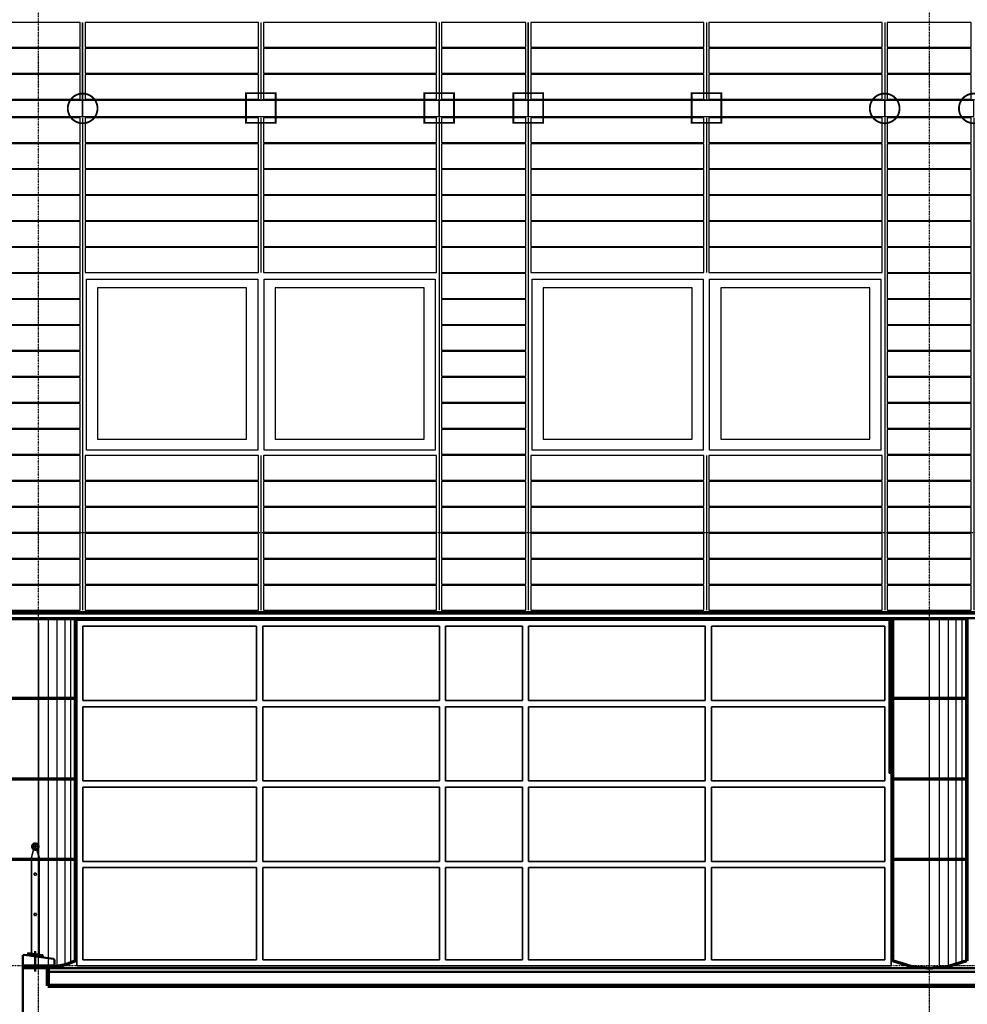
# Model space of a CAD drawing. Header units: millimetres. Extents: x -89870 to 271682, y -14857 to 84958.
# Tile 18 of 31: x 9351 to 17008, y 16741 to 24698. Entities that reach past the tile are written whole.
import ezdxf

# ---------------------------------------------------------------- set-up
doc = ezdxf.new("R2010")
doc.units = ezdxf.units.MM
doc.linetypes.add('DASHDOT', pattern=[25.4, 12.7, -6.35, 0, -6.35])
for name, color, linetype in [('alu uprof', 3, 'Continuous'), ('alu vprof', 3, 'Continuous'), ('beugels', 3, 'Continuous'), ('keramiek', 1, 'Continuous'), ('kozijn', 2, 'Continuous'), ('stramien', 1, 'DASHDOT'), ('van arris', 253, 'Continuous')]:
    doc.layers.add(name, color=color, linetype=linetype)

# ---------------------------------------------------------------- blocks, each defined once
blk = doc.blocks.new('*U131')
at = {"layer": 'stramien', "color": 1, "ltscale": 0.5}
blk.add_lwpolyline([(0, 21501.2), (0, -21501.2)], dxfattribs=at)
blk = doc.blocks.new('*U130')
at = {"layer": 'stramien', "color": 0, "linetype": 'ByBlock', "lineweight": -2, "transparency": 16777216}
for p in [(36000, 0), (43200, 0)]:
    blk.add_blockref('*U131', p, dxfattribs=at)
blk = doc.blocks.new('*U1')
at = {"layer": 'keramiek'}
blk.add_lwpolyline([(20, -100), (1420, -100), (1420, 100), (20, 100)], close=True, dxfattribs=at)
blk = doc.blocks.new('*U2')
at = {"layer": 'keramiek', "color": 0, "linetype": 'ByBlock', "lineweight": -2, "transparency": 16777216}
for p in [(0, 420), (1440, 420), (0, 210), (1440, 210), (0, 0), (1440, 0)]:
    blk.add_blockref('*U1', p, dxfattribs=at)
blk = doc.blocks.new('*U3')
at = {"layer": 'keramiek'}
blk.add_lwpolyline([(-340, -100), (340, -100), (340, 100), (-340, 100)], close=True, dxfattribs=at)
blk = doc.blocks.new('*U4')
at = {"layer": 'alu uprof', "color": 0, "linetype": 'ByBlock', "lineweight": -2, "transparency": 16777216}
for p in [(0, 420), (0, 210), (0, 0)]:
    blk.add_blockref('*U3', p, dxfattribs=at)
blk = doc.blocks.new('*U5')
at = {"layer": 'keramiek'}
blk.add_lwpolyline([(20, -100), (1420, -100), (1420, 100), (20, 100)], close=True, dxfattribs=at)
blk = doc.blocks.new('*U6')
at = {"layer": 'keramiek', "color": 0, "linetype": 'ByBlock', "lineweight": -2, "transparency": 16777216}
for p in [(0, 420), (1440, 420), (0, 210), (1440, 210), (0, 0), (1440, 0)]:
    blk.add_blockref('*U5', p, dxfattribs=at)
blk = doc.blocks.new('*U7')
at = {"layer": 'keramiek'}
blk.add_lwpolyline([(-340, -100), (340, -100), (340, 100), (-340, 100)], close=True, dxfattribs=at)
blk = doc.blocks.new('*U8')
at = {"layer": 'alu uprof', "color": 0, "linetype": 'ByBlock', "lineweight": -2, "transparency": 16777216}
for p in [(0, 1470), (0, 1260), (0, 1050), (0, 840), (0, 630), (0, 420), (0, 210), (0, 0)]:
    blk.add_blockref('*U7', p, dxfattribs=at)
blk = doc.blocks.new('keramiek N2')
at = {"layer": 'alu uprof'}
for name, p in [('*U8', (20058.9, 25836.2)), ('*U4', (20058.9, 24156.2))]:
    blk.add_blockref(name, p, dxfattribs=at)
at = {"layer": 'keramiek'}
for name, p in [('*U6', (16818.9, 26886.2)), ('*U2', (16818.9, 24156.2))]:
    blk.add_blockref(name, p, dxfattribs=at)
blk = doc.blocks.new('*U150')
at = {"layer": 'alu uprof'}
for points in [[(-1610, -1745), (1270, -1745), (1270, -1615), (-1610, -1615)], [(1270, -1745), (1990, -1745), (1990, -1615), (1270, -1615)]]:
    blk.add_lwpolyline(points, close=True, dxfattribs=at)
at = {"layer": 'alu vprof'}
for points in [[(-1610, 1745), (-1610, 75)], [(-1610, 1745), (-1610, 75)], [(-170, 1745), (-170, 1125)], [(1270, 1745), (1270, 75)], [(-1610, -985), (-1610, -1605)], [(-1610, -1605), (-1610, -985)], [(-170, -985), (-170, -1605)], [(1270, -985), (1270, -1605)]]:
    blk.add_lwpolyline(points, dxfattribs=at)
at = {"layer": 'alu uprof'}
blk.add_blockref('keramiek N2', (-18428.9, -25661.2), dxfattribs=at)
blk = doc.blocks.new('*U151')
at = {"layer": 'keramiek', "color": 0, "linetype": 'ByBlock', "lineweight": -2, "transparency": 16777216}
for p in [(0, 0), (3600, 0), (7200, 0)]:
    blk.add_blockref('*U150', p, dxfattribs=at)
blk = doc.blocks.new('*U164')
at = {"layer": 'keramiek'}
blk.add_lwpolyline([(20, -100), (1420, -100), (1420, 100), (20, 100)], close=True, dxfattribs=at)
blk = doc.blocks.new('*U163')
at = {"layer": 'keramiek'}
blk.add_lwpolyline([(-340, -100), (340, -100), (340, 100), (-340, 100)], close=True, dxfattribs=at)
blk = doc.blocks.new('*U165')
at = {"layer": 'keramiek'}
blk.add_lwpolyline([(20, -100), (1420, -100), (1420, 100), (20, 100)], close=True, dxfattribs=at)
blk = doc.blocks.new('keramiek Z2')
at = {"layer": 'alu vprof'}
for points in [[(-740, 3350), (-740, -630)], [(-20, 3350), (-20, -630)], [(1420, 3350), (1420, 2100)], [(1420, 620), (1420, -630)]]:
    blk.add_lwpolyline(points, dxfattribs=at)
at = {"layer": 'alu uprof', "color": 0, "linetype": 'ByBlock', "lineweight": -2, "transparency": 16777216}
for p in [(-380, 3250), (-380, 3040), (-380, 2830), (-380, 2620), (-380, 2410), (-380, 2200), (-380, 1990), (-380, 1780), (-380, 1570), (-380, 1360), (-380, 1150), (-380, 940), (-380, 730), (-380, 520), (-380, 310), (-380, 100), (-380, -110), (-380, -320), (-380, -530)]:
    blk.add_blockref('*U163', p, dxfattribs=at)
at = {"layer": 'keramiek', "color": 0, "linetype": 'ByBlock', "lineweight": -2, "transparency": 16777216}
for name, p in [('*U164', (-20, 3250)), ('*U164', (1420, 3250)), ('*U164', (-20, 3040)), ('*U164', (1420, 3040)), ('*U164', (-20, 2830)), ('*U164', (1420, 2830)), ('*U164', (-20, 2620)), ('*U164', (1420, 2620)), ('*U164', (-20, 2410)), ('*U164', (1420, 2410)), ('*U164', (-20, 2200)), ('*U164', (1420, 2200)), ('*U165', (-20, 520)), ('*U165', (1420, 520)), ('*U165', (-20, 310)), ('*U165', (1420, 310)), ('*U165', (-20, 100)), ('*U165', (1420, 100)), ('*U165', (-20, -110)), ('*U165', (1420, -110)), ('*U165', (-20, -320)), ('*U165', (1420, -320)), ('*U165', (-20, -530)), ('*U165', (1420, -530))]:
    blk.add_blockref(name, p, dxfattribs=at)
blk = doc.blocks.new('*U166')
at = {"layer": 'alu vprof'}
blk.add_blockref('keramiek Z2', (-1050, -1360), dxfattribs=at)
blk = doc.blocks.new('*U167')
at = {"layer": 'alu vprof', "color": 0, "linetype": 'ByBlock', "lineweight": -2, "transparency": 16777216}
for p in [(0, 0), (3600, 0), (7200, 0)]:
    blk.add_blockref('*U166', p, dxfattribs=at)
blk = doc.blocks.new('kozijnen 4')
at = {"layer": 'kozijn'}
for points in [[(-1409.3, 1425), (-25.3, 1425), (-25.3, 44), (-1409.3, 44)], [(-1319.3, 131), (-115.3, 131), (-115.3, 1354.3), (-1319.3, 1354.3)], [(25.3, 1425), (1409.3, 1425), (1409.3, 44), (25.3, 44)], [(115.3, 131), (1319.3, 131), (1319.3, 1354.3), (115.3, 1354.3)]]:
    blk.add_lwpolyline(points, close=True, dxfattribs=at)
blk = doc.blocks.new('*U379')
at = {"layer": 'alu uprof'}
blk.add_blockref('kozijnen 4', (0, -734.5), dxfattribs=at)
blk = doc.blocks.new('*U380')
at = {"layer": 'alu uprof', "color": 0, "linetype": 'ByBlock', "lineweight": -2, "transparency": 16777216}
for p in [(0, 0), (3600, 0)]:
    blk.add_blockref('*U379', p, dxfattribs=at)
blk = doc.blocks.new('vanarris zuid')
at = {"layer": 'van arris', "lineweight": 50}
for p, q in [((51305, 55), (-905, 55)), ((51305, 5), (-905, 5)), ((7152.5, -1825), (7150, -1830)), ((7150, -1830), (7150, -1835)), ((7157.5, -1822.5), (7152.5, -1825)), ((7155, -1830), (7152.5, -1835)), ((7157.5, -1822.5), (7155, -1827.5)), ((7155, -1827.5), (7155, -1830)), ((7160, -1817.5), (7157.5, -1822.5)), ((7162.5, -1820), (7157.5, -1822.5)), ((7165, -1815), (7160, -1817.5)), ((7165, -1820), (7162.5, -1820)), ((7170, -1815), (7165, -1815)), ((7170, -1817.5), (7165, -1820)), ((7175, -1815), (7170, -1815)), ((7175, -1817.5), (7170, -1817.5)), ((7180, -1815), (7175, -1815)), ((7177.5, -1817.5), (7175, -1817.5)), ((7182.5, -1820), (7177.5, -1817.5)), ((7185, -1815), (7180, -1815)), ((7187.5, -1820), (7182.5, -1820)), ((7187.5, -1817.5), (7185, -1815)), ((7192.5, -1822.5), (7187.5, -1817.5)), ((7190, -1822.5), (7187.5, -1820)), ((7192.5, -1827.5), (7190, -1822.5)), ((7195, -1825), (7192.5, -1822.5)), ((7195, -1830), (7192.5, -1827.5)), ((7197.5, -1830), (7195, -1825)), ((7195, -1835), (7195, -1830)), ((7200, -1835), (7197.5, -1830)), ((7150, -1835), (7150, -1840)), ((7150, -1840), (7150, -1845)), ((7150, -1845), (7150, -1850)), ((7150, -1850), (7152.5, -1852.5)), ((7152.5, -1835), (7152.5, -1840)), ((7152.5, -1840), (7152.5, -1842.5)), ((7152.5, -1842.5), (7155, -1847.5)), ((7152.5, -1852.5), (7157.5, -1857.5)), ((7155, -1847.5), (7155, -1852.5)), ((7155, -1852.5), (7157.5, -1855)), ((7157.5, -1855), (7162.5, -1857.5)), ((7157.5, -1857.5), (7160, -1860)), ((7160, -1860), (7165, -1862.5)), ((7162.5, -1857.5), (7165, -1860)), ((7165, -1860), (7170, -1860)), ((7165, -1862.5), (7170, -1862.5)), ((7170, -1860), (7175, -1860)), ((7170, -1862.5), (7175, -1865)), ((7175, -1860), (7177.5, -1860)), ((7175, -1865), (7180, -1862.5)), ((7177.5, -1860), (7182.5, -1860)), ((7180, -1862.5), (7185, -1862.5)), ((7182.5, -1860), (7187.5, -1857.5)), ((7185, -1862.5), (7187.5, -1860)), ((7187.5, -1857.5), (7190, -1855)), ((7187.5, -1860), (7192.5, -1857.5)), ((7190, -1855), (7192.5, -1852.5)), ((7192.5, -1852.5), (7195, -1847.5)), ((7192.5, -1857.5), (7195, -1852.5)), ((7197.5, -1840), (7195, -1835)), ((7195, -1842.5), (7197.5, -1840)), ((7195, -1847.5), (7195, -1842.5)), ((7195, -1852.5), (7197.5, -1850)), ((7197.5, -1850), (7200, -1845)), ((7200, -1840), (7200, -1835)), ((7200, -1845), (7200, -1840)), ((7175, -2685), (7175, -2810)), ((7075, -2722.5), (7075, -2720)), ((7075, -2720), (7077.5, -2720)), ((7075, -2725), (7075, -2722.5)), ((7075, -2815), (7075, -2725)), ((7077.5, -2720), (7077.5, -2717.5)), ((7077.5, -2717.5), (7080, -2717.5)), ((7080, -2717.5), (7082.5, -2715)), ((7082.5, -2715), (7085, -2715)), ((7320, -2747.5), (7085, -2715)), ((7320, -2747.5), (7322.5, -2747.5)), ((7322.5, -2747.5), (7325, -2750)), ((7325, -2750), (7327.5, -2752.5)), ((7327.5, -2752.5), (7327.5, -2755)), ((7327.5, -2755), (7330, -2755)), ((7330, -2755), (7330, -2757.5)), ((7330, -2805), (7330, -2757.5)), ((7072.5, -2802.5), (7322.5, -2802.5)), ((7075, -2805), (7330, -2805)), ((7075, -2815), (7075, -7665)), ((7075, -3420), (7075, -2815)), ((7075, -2815), (7075, -2825)), ((7075, -2820), (7077.5, -2817.5)), ((7075, -2822.5), (7075, -2820)), ((7075, -2825), (7075, -2822.5)), ((7077.5, -2817.5), (7080, -2815)), ((7080, -2815), (7082.5, -2815)), ((7082.5, -2815), (7085, -2815)), ((7265, -2815), (7085, -2815)), ((7175, -2810), (7175, -2850)), ((7265, -2815), (7267.5, -2815)), ((7267.5, -2815), (7270, -2815)), ((7270, -2815), (7270, -2817.5)), ((7270, -2817.5), (7272.5, -2817.5)), ((7272.5, -2817.5), (7272.5, -2820)), ((7272.5, -2820), (7275, -2822.5)), ((7275, -2815), (7275, -2825)), ((7275, -2815), (7402.5, -2815)), ((50700, -2822.5), (7275, -2822.5)), ((7275, -2822.5), (7275, -2825)), ((50700, -2852.5), (7275, -2852.5))]:
    blk.add_line(p, q, dxfattribs=at)
at = {"layer": 'van arris', "lineweight": 70}
for p, q in [((7500, 0), (6900, 0)), ((7500, 0), (7500, -2765)), ((14700, 0), (14100, 0)), ((14100, 0), (14100, -2765)), ((14700, 0), (14700, -2765)), ((7500, -645), (6900, -645)), ((14700, -645), (14100, -645)), ((7500, -1295), (6900, -1295)), ((14700, -1295), (14100, -1295)), ((7500, -1945), (6900, -1945)), ((14700, -1945), (14100, -1945)), ((7500, -2765), (7417.5, -2795)), ((14247.5, -2810), (14100, -2765)), ((14700, -2765), (14552.5, -2810)), ((7417.5, -2795), (7332.5, -2812.5)), ((14400, -2825), (14247.5, -2810)), ((14552.5, -2810), (14400, -2825))]:
    blk.add_line(p, q, dxfattribs=at)
at = {"layer": 'van arris', "lineweight": 25}
for p, q in [((7197.5, 0), (7197.5, -2802.5)), ((7277.5, 0), (7277.5, -2802.5)), ((7350, 0), (7350, -2810)), ((7412.5, 0), (7412.5, -2795)), ((7412.5, 0), (7412.5, -2795)), ((7460, 0), (7460, -2780)), ((7460, 0), (7460, -2780)), ((7490, 0), (7490, -2770)), ((14397.5, 0), (14397.5, -2820)), ((14477.5, 0), (14477.5, -2820)), ((14550, 0), (14550, -2810)), ((14612.5, 0), (14612.5, -2795)), ((14660, 0), (14660, -2780)), ((14690, 0), (14690, -2770)), ((7200, -32.5), (7200, -1977.5)), ((7200, -2365), (7200, -2462.5))]:
    blk.add_line(p, q, dxfattribs=at)
at = {"layer": 'van arris', "lineweight": 35}
for p, q in [((14075, -1247.5), (14075, 0)), ((14085, -1247.5), (14085, 0)), ((7510, -10), (7510, -2805)), ((14090, -10), (7510, -10)), ((7560, -60), (7560, -660)), ((8962.5, -60), (7560, -60)), ((8962.5, -60), (8962.5, -660)), ((9012.5, -60), (9012.5, -660)), ((9012.5, -60), (10440, -60)), ((10440, -60), (10440, -660)), ((10490, -60), (10490, -660)), ((10490, -60), (11110, -60)), ((11110, -60), (11110, -660)), ((11160, -60), (11160, -660)), ((12587.5, -60), (11160, -60)), ((12587.5, -60), (12587.5, -660)), ((12637.5, -60), (12637.5, -660)), ((12637.5, -60), (14040, -60)), ((14040, -60), (14040, -660)), ((14090, -10), (14090, -2805)), ((8962.5, -660), (7560, -660)), ((7560, -710), (7560, -1310)), ((8962.5, -710), (7560, -710)), ((8962.5, -710), (8962.5, -1310)), ((10440, -660), (9012.5, -660)), ((9012.5, -710), (9012.5, -1310)), ((10440, -710), (9012.5, -710)), ((10440, -710), (10440, -1310)), ((11110, -660), (10490, -660)), ((10490, -710), (10490, -1310)), ((10490, -710), (11110, -710)), ((11110, -710), (11110, -1310)), ((11160, -660), (12587.5, -660)), ((11160, -710), (11160, -1310)), ((11160, -710), (12587.5, -710)), ((12587.5, -710), (12587.5, -1310)), ((12637.5, -660), (14040, -660)), ((12637.5, -710), (12637.5, -1310)), ((12637.5, -710), (14040, -710)), ((14040, -710), (14040, -1310)), ((14075, -1247.5), (14085, -1247.5)), ((8962.5, -1310), (7560, -1310)), ((10440, -1310), (9012.5, -1310)), ((11110, -1310), (10490, -1310)), ((11160, -1310), (12587.5, -1310)), ((12637.5, -1310), (14040, -1310)), ((7560, -1360), (7560, -1960)), ((7560, -1360), (8962.5, -1360)), ((8962.5, -1360), (8962.5, -1960)), ((10440, -1360), (9012.5, -1360)), ((9012.5, -1360), (9012.5, -1960)), ((10440, -1360), (10440, -1960)), ((10490, -1360), (10490, -1960)), ((10490, -1360), (11110, -1360)), ((11110, -1360), (11110, -1960)), ((11160, -1360), (11160, -1960)), ((11160, -1360), (12587.5, -1360)), ((12587.5, -1360), (12587.5, -1960)), ((14040, -1360), (12637.5, -1360)), ((12637.5, -1360), (12637.5, -1960)), ((14040, -1360), (14040, -1960)), ((7175, -1827.5), (7175, -1852.5)), ((7145, -1927.5), (7160, -1865)), ((7160, -1860), (7157.5, -1862.5)), ((7162.5, -1867.5), (7157.5, -1862.5)), ((7162.5, -1840), (7187.5, -1840)), ((7167.5, -1867.5), (7162.5, -1867.5)), ((7172.5, -1870), (7167.5, -1867.5)), ((7177.5, -1870), (7172.5, -1870)), ((7175, -1860), (7175, -1870)), ((7182.5, -1867.5), (7177.5, -1870)), ((7187.5, -1867.5), (7182.5, -1867.5)), ((7192.5, -1862.5), (7187.5, -1867.5)), ((7205, -1927.5), (7187.5, -1865)), ((7190, -1860), (7192.5, -1862.5)), ((7145, -1927.5), (7145, -2702.5)), ((7205, -2715), (7205, -1927.5)), ((7560, -1960), (8962.5, -1960)), ((10440, -1960), (9012.5, -1960)), ((10490, -1960), (11110, -1960)), ((11160, -1960), (12587.5, -1960)), ((14040, -1960), (12637.5, -1960)), ((7167.5, -2057.5), (7165, -2057.5)), ((7165, -2057.5), (7165, -2060)), ((7165, -2060), (7165, -2062.5)), ((7165, -2062.5), (7165, -2065)), ((7165, -2065), (7165, -2067.5)), ((7165, -2067.5), (7165, -2070)), ((7170, -2055), (7167.5, -2055)), ((7167.5, -2055), (7167.5, -2057.5)), ((7172.5, -2055), (7170, -2055)), ((7175, -2055), (7172.5, -2055)), ((7177.5, -2055), (7175, -2055)), ((7180, -2055), (7177.5, -2055)), ((7182.5, -2057.5), (7180, -2055)), ((7182.5, -2060), (7182.5, -2057.5)), ((7185, -2062.5), (7182.5, -2060)), ((7182.5, -2067.5), (7185, -2065)), ((7182.5, -2070), (7182.5, -2067.5)), ((7185, -2065), (7185, -2062.5)), ((7560, -2010), (7560, -2755)), ((8962.5, -2010), (7560, -2010)), ((8962.5, -2010), (8962.5, -2755)), ((9012.5, -2010), (9012.5, -2755)), ((10440, -2010), (9012.5, -2010)), ((10440, -2010), (10440, -2755)), ((10490, -2010), (10490, -2755)), ((10490, -2010), (11110, -2010)), ((11110, -2010), (11110, -2755)), ((11160, -2010), (11160, -2755)), ((11160, -2010), (12587.5, -2010)), ((12587.5, -2010), (12587.5, -2755)), ((12637.5, -2010), (12637.5, -2755)), ((12637.5, -2010), (14040, -2010)), ((14040, -2010), (14040, -2755)), ((7165, -2070), (7167.5, -2072.5)), ((7167.5, -2072.5), (7170, -2072.5)), ((7170, -2072.5), (7172.5, -2075)), ((7172.5, -2075), (7175, -2075)), ((7175, -2075), (7177.5, -2072.5)), ((7177.5, -2072.5), (7180, -2072.5)), ((7180, -2072.5), (7182.5, -2072.5)), ((7182.5, -2072.5), (7182.5, -2070)), ((7167.5, -2382.5), (7165, -2382.5)), ((7165, -2382.5), (7165, -2385)), ((7165, -2385), (7165, -2387.5)), ((7170, -2380), (7167.5, -2380)), ((7167.5, -2380), (7167.5, -2382.5)), ((7172.5, -2380), (7170, -2380)), ((7175, -2380), (7172.5, -2380)), ((7177.5, -2380), (7175, -2380)), ((7180, -2380), (7177.5, -2380)), ((7182.5, -2382.5), (7180, -2380)), ((7182.5, -2385), (7182.5, -2382.5)), ((7185, -2387.5), (7182.5, -2385)), ((7165, -2387.5), (7165, -2390)), ((7165, -2390), (7165, -2392.5)), ((7165, -2392.5), (7165, -2395)), ((7165, -2395), (7167.5, -2397.5)), ((7167.5, -2397.5), (7170, -2397.5)), ((7170, -2397.5), (7172.5, -2400)), ((7172.5, -2400), (7175, -2400)), ((7175, -2400), (7177.5, -2397.5)), ((7177.5, -2397.5), (7180, -2397.5)), ((7180, -2397.5), (7182.5, -2397.5)), ((7182.5, -2392.5), (7185, -2390)), ((7182.5, -2395), (7182.5, -2392.5)), ((7182.5, -2397.5), (7182.5, -2395)), ((7185, -2390), (7185, -2387.5)), ((7235, -2715), (7115, -2700)), ((7115, -2710), (7115, -2700)), ((7115, -2710), (7105, -2717.5)), ((7235, -2725), (7115, -2710)), ((7235, -2715), (7235, -2725)), ((7235, -2725), (7245, -2737.5)), ((8962.5, -2755), (7560, -2755)), ((10440, -2755), (9012.5, -2755)), ((11110, -2755), (10490, -2755)), ((11160, -2755), (12587.5, -2755)), ((12637.5, -2755), (14040, -2755)), ((7510, -2805), (14090, -2805))]:
    blk.add_line(p, q, dxfattribs=at)
at = {"layer": 'van arris', "lineweight": 90}
for p, q in [((7075, -2815), (7275, -2815)), ((7275, -2815), (7275, -2965)), ((7275, -2965), (62167.5, -2965))]:
    blk.add_line(p, q, dxfattribs=at)

msp = doc.modelspace()

# ---------------------------------------------------------------- linework, layer by layer
at = {"layer": 'alu uprof'}
msp.add_lwpolyline([(53600.2, 19856.2), (1400.2, 19856.2), (1400.2, 19896.2), (53600.2, 19896.2)], close=True, dxfattribs=at)
at = {"layer": 'beugels', "color": 93, "const_width": 15}
for points in [[(11180.3, 23864.1), (11420.3, 23864.1), (11420.3, 24104.1), (11180.3, 24104.1)], [(12620.3, 23864.1), (12860.3, 23864.1), (12860.3, 24104.1), (12620.3, 24104.1)], [(13340.3, 23864.1), (13580.3, 23864.1), (13580.3, 24104.1), (13340.3, 24104.1)], [(14780.3, 23864.1), (15020.3, 23864.1), (15020.3, 24104.1), (14780.3, 24104.1)]]:
    msp.add_lwpolyline(points, close=True, dxfattribs=at)
at = {"layer": 'beugels', "color": 10, "const_width": 15}
for points in [[(9740.1, 23982.1, -0.412064), (9860.2, 24101.3, -0.412362), (9980.3, 23981.9, -0.416068), (9860.2, 23861.1, -0.416366)], [(16220.1, 23982.1, -0.412064), (16340.2, 24101.3, -0.412362), (16460.3, 23981.9, -0.416068), (16340.2, 23861.1, -0.416366)], [(16940.1, 23982.1, -0.412064), (17060.2, 24101.3, -0.412362), (17180.3, 23981.9, -0.416068), (17060.2, 23861.1, -0.416366)]]:
    msp.add_lwpolyline(points, format="xyb", close=True, dxfattribs=at)
at = {"layer": 'beugels', "color": 10, "const_width": 10}
for points in [[(9860.2, 23916.2), (9860.2, 24046.2)], [(12740.2, 23916.2), (12740.2, 24046.2)], [(13460.2, 23916.2), (13460.2, 24046.2)], [(16340.2, 23916.2), (16340.2, 24046.2)]]:
    msp.add_lwpolyline(points, dxfattribs=at)
at = {"layer": 'stramien', "color": 1, "ltscale": 0.5}
for points in [[(61288.7, 24051.2), (59.1, 24051.2)], [(61288.7, 20551.2), (59.1, 20551.2)], [(61288.7, 17051.2), (59.1, 17051.2)]]:
    msp.add_lwpolyline(points, dxfattribs=at)

# ---------------------------------------------------------------- block references
at = {"layer": 'alu uprof'}
msp.add_blockref('*U380', (11300.2, 21910.7), dxfattribs=at)
at = {"layer": 'alu vprof'}
msp.add_blockref('*U167', (10930.2, 21916.2), dxfattribs=at)
at = {"layer": 'keramiek'}
msp.add_blockref('*U151', (7870.2, 25661.2), dxfattribs=at)
at = {"layer": 'stramien', "xscale": -1}
msp.add_blockref('*U130', (52700.2, 34367.5), dxfattribs=at)
at = {"layer": 'van arris'}
msp.add_blockref('vanarris zuid', (2302.7, 19856.2), dxfattribs=at)

doc.saveas('drawing.dxf')
